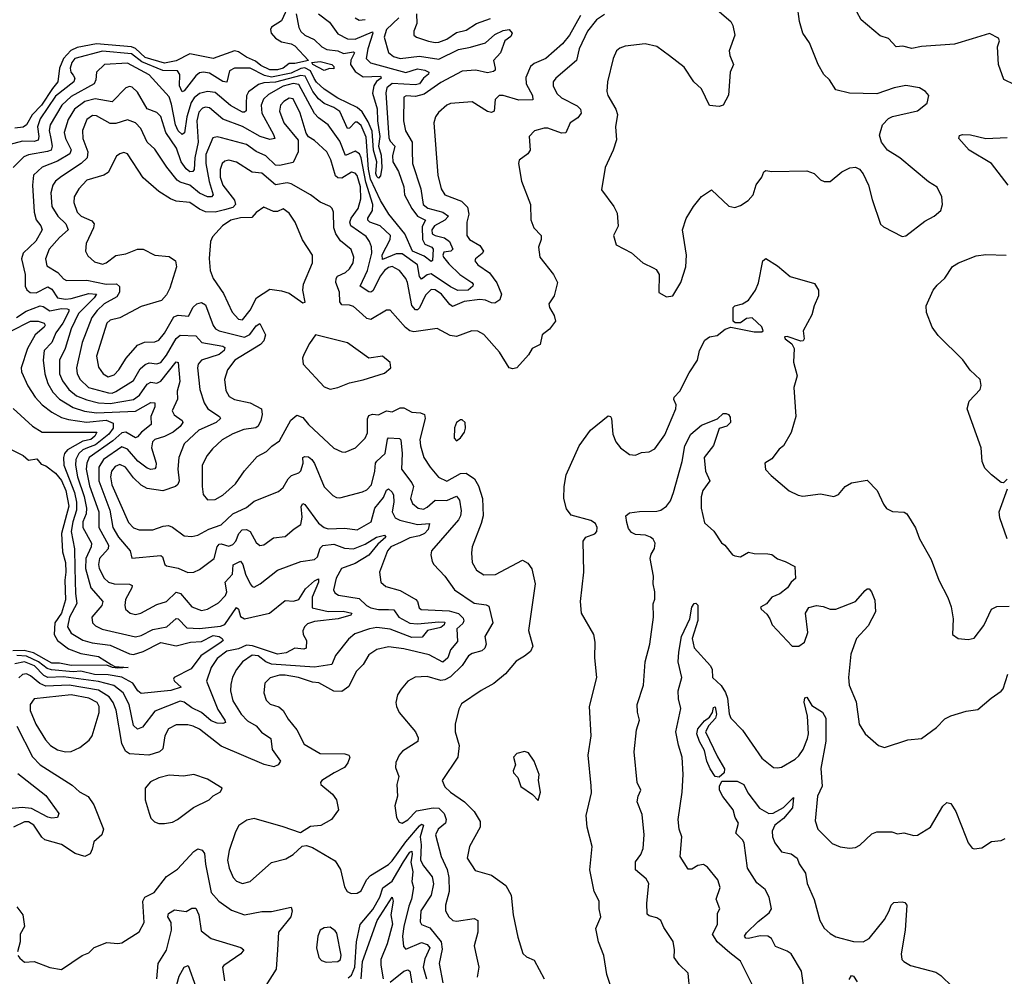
# Model space of a CAD drawing. Extents: x 1493970 to 1595317, y 729910 to 844791.
# Tile 122 of 256: x 1501540 to 1506600, y 798909 to 803825. Entities that reach past the tile are written whole.
import ezdxf

# ---------------------------------------------------------------- set-up
doc = ezdxf.new("R2010")
doc.units = 0

msp = doc.modelspace()

# ---------------------------------------------------------------- linework, layer by layer
at = {"layer": '0CON10XD'}
for points in [[(1502925, 803905.4), (1502885, 803819.3), (1502835, 803787.1), (1502828.7, 803775), (1502832.9, 803755), (1502855, 803729.7), (1502885, 803710.3), (1502935, 803701.2), (1502955, 803691.2), (1503024.2, 803615), (1502955, 803599.2), (1502925, 803599.2), (1502894.1, 803575), (1502865, 803567.5), (1502825, 803566.6), (1502779.7, 803589.7), (1502752.3, 803612.3), (1502705, 803632.2), (1502665, 803660.4), (1502645, 803665.4), (1502535, 803624.8), (1502415, 803649.1), (1502345, 803613.2), (1502285, 803601), (1502185, 803631.2), (1502135, 803677.2), (1502115, 803685.8), (1501935, 803700.2), (1501835, 803682.1), (1501803, 803667), (1501765.1, 803625), (1501744.2, 803575), (1501737, 803505), (1501708.4, 803471.6), (1501652.7, 803385), (1501603.8, 803336.2), (1501575, 803284.7), (1501557.2, 803272.8), (1501515, 803268.1)], [(1505124.2, 803875), (1505195.5, 803815.5), (1505206, 803795), (1505215.6, 803745.6), (1505187.1, 803665), (1505190.2, 803640.2), (1505208.1, 803595), (1505191.8, 803555), (1505182.6, 803437.4), (1505155.6, 803385), (1505135, 803378.5), (1505085, 803384.2), (1505045, 803470), (1505005.3, 803505.3), (1504955, 803580), (1504879.3, 803639.3), (1504815, 803687.1), (1504755, 803700.6), (1504651.3, 803688.7), (1504625, 803679.2), (1504608, 803665), (1504590.6, 803625), (1504561.1, 803505), (1504557.5, 803455), (1504562.9, 803435), (1504604.5, 803365), (1504612.1, 803337.9), (1504602.5, 803275), (1504607.3, 803207.3), (1504590.8, 803155), (1504548.6, 803065), (1504530.7, 802950.7), (1504593.8, 802865), (1504610.6, 802830.6), (1504615.9, 802764.1), (1504591.2, 802715), (1504605, 802667.5), (1504685, 802626.2), (1504743.3, 802575), (1504798.6, 802548.6), (1504811.7, 802541.7), (1504826.2, 802515), (1504825, 802422.5), (1504865, 802400), (1504896.7, 802405), (1504938.6, 802475), (1504963.8, 802555), (1504966.7, 802615), (1504946.7, 802745), (1504965, 802803.8), (1505002.9, 802865), (1505044.5, 802915.5), (1505095, 802951.2), (1505185, 802865.8), (1505215, 802860), (1505245, 802870), (1505284, 802895), (1505310, 802925), (1505325, 802976.7), (1505353.8, 803015), (1505365, 803042.5), (1505375, 803050), (1505405, 803043.8), (1505585, 803048), (1505622.5, 803035), (1505655, 803002.5), (1505675, 802992.5), (1505705, 802992.5), (1505765, 803043.3), (1505806.1, 803063.9), (1505835, 803066.7), (1505855.8, 803055.8), (1505875, 803032.5), (1505902, 802975), (1505920.8, 802900.8), (1505964.4, 802774.4), (1505980.3, 802760.3), (1506075, 802710), (1506095, 802713.3), (1506191.3, 802788.7), (1506240, 802815), (1506273.8, 802845), (1506283.3, 802875), (1506278.8, 802915), (1506255, 802963.3), (1506210.9, 802990.9), (1506064.3, 803114.3), (1506000, 803155), (1505970, 803195), (1505958.3, 803231.7), (1505973.8, 803285), (1506005, 803316.7), (1506025, 803328), (1506155, 803356.2), (1506203.3, 803395), (1506212.5, 803435), (1506195.8, 803455.8), (1506165, 803473.8), (1506094.1, 803485.9), (1506035, 803473.8), (1505946.1, 803443.9), (1505805, 803446.7), (1505733.9, 803463.9), (1505701.2, 803515), (1505673.4, 803543.4), (1505643.8, 803593.8), (1505599.4, 803705), (1505565.6, 803755), (1505548.1, 803815), (1505536.2, 803905)], [(1506655, 803490.8), (1506598.1, 803518.1), (1506571.1, 803595), (1506565.6, 803685), (1506575.5, 803715.5), (1506569.7, 803729.7), (1506525, 803754), (1506435, 803726.7), (1506345, 803699.2), (1506175, 803686.7), (1506125, 803676.9), (1506078.8, 803688.8), (1506045, 803686), (1506005, 803728), (1505962.4, 803742.4), (1505865, 803824.3), (1505842.9, 803865)], [(1502960.5, 803855), (1502974.6, 803785.4), (1502985, 803764.6), (1503005.5, 803745), (1503053.6, 803723.6), (1503093.3, 803685), (1503119, 803671), (1503174.7, 803664.7), (1503205, 803650.4), (1503255, 803659.2), (1503260, 803655), (1503242.8, 803617.2), (1503240.4, 803595), (1503265, 803557.9), (1503305, 803531.5), (1503395, 803534.2), (1503397.3, 803525), (1503373.6, 803506.4), (1503360.4, 803485), (1503353.1, 803446.9), (1503377.1, 803367.1), (1503378.5, 803305), (1503390.6, 803225), (1503384.3, 803175), (1503398.3, 803128.3), (1503400.9, 803065), (1503395, 803022), (1503385, 803010.9), (1503375, 803018.2), (1503370.5, 803035), (1503376.1, 803095), (1503358.1, 803155), (1503351.2, 803251.2), (1503330.6, 803300.6), (1503300.8, 803350.8), (1503275, 803373.7), (1503175, 803421.6), (1503105, 803466.9), (1503065, 803503.4), (1503053.3, 803523.3), (1503035, 803562.4), (1503005, 803576.8), (1502985, 803573.7), (1502935, 803549.6), (1502835, 803528.8), (1502798.1, 803538.1), (1502725, 803574.8), (1502645, 803575.4), (1502618.7, 803561.3), (1502605, 803503.2), (1502585, 803507), (1502515, 803550.8), (1502485, 803555.3), (1502465, 803551.6), (1502445, 803536.3), (1502385, 803459.6), (1502375, 803454.4), (1502362.2, 803485), (1502363.9, 803543.9), (1502351.5, 803561.5), (1502275, 803564.1), (1502168.1, 803608.1), (1502115, 803649.5), (1501965, 803662.8), (1501823.9, 803625), (1501807.7, 803605), (1501799.8, 803575), (1501802.9, 803555), (1501815, 803539.7), (1501823.8, 803525), (1501817.8, 803505), (1501725, 803431.6), (1501645.2, 803315), (1501631.8, 803275), (1501638.8, 803225), (1501634.4, 803205.6), (1501615, 803198.7), (1501555, 803200.4), (1501485, 803182.5)], [(1503075.5, 803855), (1503132.3, 803812.3), (1503175, 803751.5), (1503225, 803725.9), (1503265, 803724.1), (1503352.8, 803762.8), (1503355.9, 803755), (1503328.6, 803675), (1503320, 803625), (1503343, 803603), (1503525, 803552.6), (1503585, 803571.7), (1503622.5, 803565), (1503642.5, 803555), (1503640.4, 803545), (1503615.4, 803525), (1503594.6, 803495), (1503575, 803489.3), (1503455, 803497.6), (1503427.4, 803475), (1503421.8, 803448.2), (1503438.1, 803218.1), (1503445, 803201.2), (1503468.6, 803175), (1503455.9, 803125), (1503457.4, 803095), (1503486.8, 803045), (1503513.8, 802965), (1503517.7, 802925), (1503554.7, 802854.7), (1503584.9, 802814.9), (1503626, 802795), (1503608.1, 802761.9), (1503609.7, 802695), (1503621.8, 802671.8), (1503658.7, 802655), (1503665.7, 802645.7), (1503662, 802588), (1503655, 802582.9), (1503619.7, 802609.7), (1503558.4, 802635), (1503520.2, 802725), (1503436.7, 802825), (1503395, 802896.4), (1503343.2, 803005), (1503333.5, 803056.5), (1503320.4, 803220.4), (1503295, 803280.4), (1503275, 803297.3), (1503265, 803297.7), (1503235, 803267.5), (1503225, 803266.1), (1503185, 803352.8), (1503155, 803374.3), (1503105, 803394), (1503075, 803417.9), (1503047, 803455), (1503007, 803535), (1502985, 803538.3), (1502855, 803503.5), (1502795, 803500), (1502767.6, 803492.4), (1502715.6, 803454.4), (1502706.1, 803433.9), (1502704.3, 803395), (1502704, 803356), (1502695, 803348.9), (1502685, 803350.2), (1502623.9, 803383.9), (1502545, 803449.8), (1502505, 803456.4), (1502465, 803444.8), (1502436.2, 803423.8), (1502420.6, 803399.4), (1502399.3, 803325), (1502386.4, 803243.6), (1502375, 803234.6), (1502355, 803254), (1502340.3, 803285), (1502321.1, 803391.1), (1502308.5, 803428.5), (1502205, 803542), (1502095, 803601.9), (1501976.7, 803595), (1501934.4, 803555), (1501931.1, 803515), (1501922.1, 803495), (1501805, 803430.5), (1501756.7, 803385), (1501697, 803285), (1501692.4, 803255), (1501700.3, 803215), (1501707.9, 803175), (1501701.4, 803155), (1501683.4, 803146.6), (1501585, 803129.8), (1501560.8, 803119.2), (1501506.2, 803065)], [(1504423, 803847), (1504365.1, 803744.9), (1504329.2, 803700.8), (1504245, 803625.4), (1504185, 803600), (1504165.7, 803584.2), (1504142.2, 803527.8), (1504143.5, 803495), (1504175.5, 803435), (1504177.5, 803412.5), (1504105, 803411.9), (1504025, 803435.3), (1504005, 803434.5), (1503984.6, 803415), (1503978.6, 803355), (1503965, 803347.8), (1503945, 803353.3), (1503865, 803402.5), (1503755, 803394.5), (1503735, 803385.6), (1503692.3, 803347.7), (1503676.9, 803325), (1503668.5, 803295), (1503688.8, 803025), (1503705.5, 802955), (1503725, 802924.4), (1503811.5, 802891.5), (1503841.7, 802861.7), (1503848.9, 802825), (1503838.2, 802785), (1503838.5, 802715), (1503852.2, 802695), (1503905.5, 802665), (1503924.4, 802635), (1503917.6, 802622.4), (1503882, 802595), (1503880, 802585), (1503894.2, 802565), (1503954.7, 802524.7), (1503991.8, 802471.8), (1504015.5, 802415), (1504007.1, 802385), (1503981.3, 802368.7), (1503965, 802369.5), (1503934.1, 802384.1), (1503905, 802386.1), (1503825, 802376.8), (1503765, 802351.2), (1503750.6, 802360.6), (1503707.7, 802415), (1503675, 802436.3), (1503655, 802438.6), (1503625, 802408.4), (1503595, 802343.8), (1503585, 802333.6), (1503575, 802333.7), (1503555, 802355.6), (1503533.5, 802473.5), (1503524.7, 802495), (1503492.7, 802535), (1503455, 802555.6), (1503435, 802551.5), (1503414.8, 802535), (1503395, 802508.6), (1503355, 802430.8), (1503345, 802423.8), (1503335, 802426.9), (1503290.5, 802455), (1503328.1, 802535), (1503349.5, 802625), (1503348, 802658), (1503338.4, 802685), (1503320, 802710), (1503242.7, 802765), (1503236.9, 802785), (1503244.5, 802804.5), (1503279.8, 802855), (1503293.8, 802905), (1503291.9, 802965), (1503275, 803023.7), (1503265, 803035.8), (1503245, 803041.6), (1503195, 803010.6), (1503175, 803012), (1503162.6, 803022.6), (1503139.3, 803105), (1503117.9, 803145), (1503055, 803204.4), (1503025, 803223.3), (1503011.9, 803241.9), (1502981.2, 803345), (1502945, 803417.8), (1502925, 803420.8), (1502896.9, 803405), (1502881.2, 803385), (1502875.3, 803355), (1502897.8, 803295), (1502970.9, 803205), (1502972, 803145), (1502945, 803090.9), (1502875, 803074.8), (1502855, 803077.6), (1502805.4, 803125.4), (1502755, 803146.7), (1502705, 803184.2), (1502576.9, 803216.9), (1502555, 803222.9), (1502532.4, 803217.6), (1502497.4, 803132.6), (1502496, 803085), (1502513.6, 802993.6), (1502535.3, 802925), (1502525.6, 802914.4), (1502505, 802915.2), (1502465, 802934.1), (1502415, 802974.8), (1502365, 802989.8), (1502350.2, 803000.2), (1502296.8, 803066.8), (1502235, 803159.6), (1502196, 803196), (1502162.6, 803265), (1502135, 803294.1), (1502095, 803310), (1502035, 803291.9), (1502005, 803291.8), (1501935, 803331.2), (1501915, 803332.9), (1501885, 803312.7), (1501862.4, 803255), (1501865.2, 803215), (1501891.2, 803145), (1501887.6, 803115), (1501856, 803085), (1501755, 803019.6), (1501724.5, 802995), (1501711.1, 802975), (1501699.7, 802935), (1501705.4, 802865), (1501735.9, 802815.9), (1501776.5, 802775), (1501790, 802745), (1501744.5, 802705.5), (1501691.8, 802645), (1501672.1, 802595), (1501679.2, 802559.2), (1501735.7, 802525.7), (1501765, 802493.8), (1501781.2, 802485), (1501885, 802486.5), (1501985, 802466.2), (1502037.4, 802467.4), (1502053, 802453), (1502053.2, 802425), (1502039.6, 802400.4), (1501975, 802365.2), (1501938.9, 802331.1), (1501911.7, 802295), (1501861.9, 802165), (1501831.7, 802035), (1501835.8, 802005), (1501850.8, 801975), (1501894.6, 801935), (1501996.9, 801906.9), (1502015, 801906.2), (1502033.8, 801913.8), (1502125, 801970.3), (1502160.1, 802029.9), (1502185, 802053.1), (1502205, 802061), (1502245, 802056), (1502265, 802063.5), (1502295, 802100), (1502345, 802187.1), (1502365, 802203), (1502445, 802200.3), (1502476.9, 802165), (1502585, 802146.9), (1502595, 802140), (1502590.8, 802125), (1502564.6, 802105), (1502474.6, 802075), (1502457.1, 802055), (1502453.8, 802036.2), (1502465.3, 801925), (1502487.5, 801855), (1502506.8, 801825), (1502567.9, 801785), (1502572.9, 801775), (1502549.6, 801755), (1502461.5, 801715), (1502386.1, 801645), (1502358.4, 801575), (1502353.1, 801515), (1502359.1, 801455), (1502353.2, 801436.8), (1502340.6, 801425), (1502275, 801402.7), (1502195, 801416), (1502165, 801432.8), (1502125, 801470), (1502084.7, 801525), (1502055, 801538.7), (1502030.9, 801529.1), (1502012, 801505), (1502006.2, 801475), (1502013.8, 801435), (1502100.1, 801240.1), (1502125, 801213.3), (1502155, 801202.8), (1502225, 801202.5), (1502277.8, 801222.2), (1502305, 801224.6), (1502325, 801216.4), (1502385, 801172.2), (1502425, 801168.5), (1502455, 801175.5), (1502513, 801207), (1502575, 801229.3), (1502635, 801286), (1502705, 801317.1), (1502745, 801350.9), (1502870.2, 801399.8), (1502895, 801420.6), (1502920.7, 801465), (1502937.6, 801482.4), (1502974.7, 801495.3), (1502984.2, 801505.8), (1502996.8, 801545), (1502996, 801575), (1503005, 801580), (1503025, 801577.8), (1503042.3, 801565), (1503055, 801544.5), (1503105, 801423.3), (1503149.1, 801379.1), (1503168.6, 801368.6), (1503185, 801367.8), (1503301.3, 801398.7), (1503325, 801409.5), (1503347.6, 801435), (1503366.1, 801505), (1503369.3, 801545), (1503375, 801556.7), (1503417.9, 801595), (1503430.3, 801669.8), (1503435, 801675.5), (1503491.7, 801671.7), (1503499.1, 801665), (1503505.2, 801595), (1503503.2, 801515), (1503555.9, 801445), (1503564.3, 801425), (1503548.5, 801365), (1503558.7, 801338.7), (1503588.6, 801315), (1503615, 801309.7), (1503635, 801318.9), (1503675.2, 801354.8), (1503735, 801353.5), (1503785, 801375.3), (1503800, 801355), (1503808.6, 801301.4)], [(1504545, 803852), (1504505, 803824.6), (1504458.2, 803765), (1504416.1, 803675), (1504401.1, 803615), (1504295.7, 803525), (1504281.4, 803505), (1504281.1, 803485), (1504300, 803445), (1504325, 803423.3), (1504405, 803382.9), (1504422.5, 803365), (1504425.5, 803345), (1504409, 803321), (1504369.1, 803295), (1504347.5, 803242.5), (1504325, 803241.1), (1504255, 803267.7), (1504235, 803267.5), (1504186.6, 803253.4), (1504158.6, 803225), (1504164.4, 803155), (1504151.4, 803135), (1504107.5, 803102.5), (1504104.1, 803085.9), (1504119.4, 802995), (1504165.5, 802875.5), (1504167, 802797), (1504182, 802755), (1504220, 802715), (1504220, 802695), (1504206, 802655), (1504213.3, 802605), (1504283.8, 802515), (1504303.3, 802475), (1504286.2, 802405), (1504260, 802365), (1504263.8, 802345), (1504286.7, 802305), (1504293.3, 802275), (1504262.5, 802235), (1504225.7, 802205), (1504215, 802156.2), (1504173.8, 802135), (1504155, 802102.5), (1504095, 802036.2), (1504075, 802031.2), (1504055, 802036.2), (1504005.6, 802115.6), (1503925, 802207.5), (1503895, 802224.3), (1503864.5, 802225.5), (1503785, 802197.3), (1503752.3, 802202.3), (1503685, 802237.3), (1503565, 802221.3), (1503545, 802226.2), (1503522.4, 802242.4), (1503445, 802332.5), (1503425, 802332.2), (1503345, 802284.5), (1503325, 802288.5), (1503301.1, 802311.1), (1503255, 802350), (1503235, 802357.5), (1503195, 802360), (1503185, 802374.2), (1503183.1, 802425), (1503165.7, 802475), (1503165.8, 802495), (1503173.8, 802506.2), (1503214.5, 802525), (1503235.4, 802545), (1503254.6, 802575), (1503257.2, 802605), (1503243.8, 802643.8), (1503189, 802689), (1503164.1, 802725), (1503155.3, 802755), (1503152.9, 802835), (1503145.6, 802855), (1503135, 802864.4), (1503085, 802887.5), (1503035, 802924.5), (1502935, 802981.3), (1502915, 802986.9), (1502855, 802975.3), (1502785, 803035.9), (1502735, 803041.3), (1502655, 803091.9), (1502615, 803102.3), (1502595, 803098.1), (1502581.6, 803085), (1502571.2, 803055), (1502571, 803015), (1502584, 802975), (1502645, 802897.5), (1502649.1, 802875), (1502635, 802859.6), (1502591.9, 802848.1), (1502545, 802835.9), (1502495, 802838.1), (1502465, 802850.8), (1502415, 802885.8), (1502345, 802892.4), (1502315, 802903.3), (1502255, 802941.2), (1502175, 803011.8), (1502095, 803135.6), (1502075, 803141.9), (1502055, 803135.7), (1502037.2, 803122.8), (1501995, 803040), (1501973.4, 803026.6), (1501885, 802999.7), (1501844.2, 802955.8), (1501820.8, 802915), (1501817.9, 802885), (1501835.3, 802835), (1501855.4, 802815), (1501910.9, 802790.9), (1501922.3, 802775), (1501920, 802755), (1501882.5, 802675), (1501878.8, 802635), (1501890.9, 802610.9), (1501925, 802581.2), (1501965, 802568.4), (1501985, 802576), (1502035, 802612.7), (1502085, 802620.9), (1502145, 802645.3), (1502175, 802646.1), (1502235, 802614.6), (1502307.6, 802607.6), (1502340.5, 802585), (1502345.3, 802554.7), (1502312.2, 802445), (1502295, 802411.2), (1502268.8, 802381.2), (1502165, 802350), (1502055, 802291.8), (1502005, 802280), (1501987.7, 802265), (1501934.8, 802095), (1501945, 802039.2), (1501968.5, 802005), (1501995, 801989.7), (1502025, 801999.1), (1502050.3, 802025), (1502087.3, 802085), (1502145, 802151.5), (1502181.6, 802168.4), (1502235, 802169.2), (1502255, 802177.3), (1502285, 802213.3), (1502332.3, 802297.7), (1502355, 802305.9), (1502408, 802302), (1502432.5, 802347.5), (1502450.5, 802365), (1502475, 802371.6), (1502495, 802359.1), (1502535, 802252.5), (1502546.8, 802236.8), (1502565, 802226.3), (1502695.9, 802194.1), (1502722.2, 802207.8), (1502755, 802252.3), (1502775, 802264.3), (1502802.9, 802205), (1502794.7, 802175), (1502777.3, 802155), (1502646, 802075), (1502608.2, 802025), (1502593.1, 801975), (1502598.8, 801918.8), (1502617.5, 801887.5), (1502645, 801873.1), (1502725, 801855.5), (1502782.5, 801825), (1502786.9, 801795), (1502780, 801765), (1502765, 801736.2), (1502753.4, 801726.6), (1502691.4, 801718.6), (1502635, 801696.8), (1502580, 801665), (1502530.3, 801619.7), (1502503.3, 801585), (1502478.8, 801535), (1502478.2, 801425), (1502483.5, 801385), (1502505, 801357.5), (1502545, 801358.5), (1502585, 801380.7), (1502650.1, 801439.9), (1502695, 801505.6), (1502760.2, 801579.8), (1502808.8, 801605), (1502836.6, 801633.4), (1502875, 801660), (1502933.9, 801766.1), (1502965, 801792.1), (1502995, 801780.5), (1503024.7, 801744.7), (1503155, 801622.9), (1503195, 801604), (1503212.3, 801602.3), (1503266.3, 801623.7), (1503315, 801674.2), (1503327.6, 801702.4), (1503327.1, 801772.9), (1503335, 801790.5), (1503353.1, 801796.9), (1503385, 801794.6), (1503425, 801814.2), (1503455, 801809.6), (1503495, 801829.4), (1503515, 801830.3), (1503555, 801807.5), (1503600, 801805), (1503620, 801795), (1503623.4, 801775), (1503596.9, 801666.9), (1503599.6, 801635), (1503616.5, 801575), (1503648.9, 801525), (1503693.2, 801473.2), (1503735, 801453.2), (1503805, 801492.3), (1503835, 801494.1), (1503877.5, 801465), (1503898.6, 801428.6), (1503918.6, 801365), (1503921.4, 801275), (1503912.2, 801235), (1503865.6, 801115), (1503861.5, 801085), (1503865.5, 801035.5), (1503888.6, 800995), (1503925, 800971.9), (1503985, 800973.1), (1504125, 801046.7), (1504151.7, 801031.7), (1504172.7, 801002.7), (1504190, 800925), (1504154.4, 800685), (1504177.5, 800605), (1504165, 800578.6), (1504135, 800554.4), (1504091.7, 800528.3), (1504036.9, 800463.1), (1503977.3, 800412.7), (1503912.2, 800377.8), (1503811.1, 800308.9), (1503797.9, 800282.1), (1503777.5, 800205), (1503778, 800165), (1503798.1, 800095), (1503791.4, 800035), (1503710.6, 799915), (1503725, 799882.5), (1503755, 799854.4), (1503826.2, 799805), (1503875.5, 799755.5), (1503907.5, 799705), (1503906.2, 799675), (1503852.5, 799575), (1503840.6, 799515), (1503881.7, 799451.7), (1503965, 799428.9), (1504038.9, 799375), (1504066.4, 799325), (1504075.6, 799224.4)], [(1503264.6, 803835), (1503285, 803822), (1503315, 803825.9)], [(1503488.6, 803835), (1503425.2, 803775), (1503414, 803735), (1503436, 803656), (1503460.9, 803635), (1503495, 803625.9)], [(1503580, 803855), (1503581.1, 803805), (1503565.7, 803765), (1503566, 803745), (1503578.8, 803735), (1503642, 803715), (1503675, 803707.2), (1503695, 803709.1), (1503735, 803725.3), (1503785, 803758.1), (1503835, 803771.2), (1503887.8, 803805), (1503959.8, 803830.2)], [(1503495, 803625.9), (1503595, 803637.3), (1503695, 803622.6), (1503795, 803672.3), (1503857.1, 803682.9), (1503933.7, 803706.3), (1503982, 803748), (1504025, 803769.8), (1504055, 803773.8), (1504071, 803755), (1504065, 803738.1), (1504034, 803716), (1504011, 803655), (1503974.6, 803615), (1503984.3, 803575), (1503984.2, 803565), (1503975, 803558.1), (1503945, 803552.3), (1503884.7, 803564.8), (1503815, 803559.8), (1503705, 803502.4), (1503618.4, 803441.6), (1503575, 803430.9), (1503526.2, 803433.8), (1503515, 803426.5), (1503512.9, 803305), (1503523.1, 803253.1), (1503557.5, 803195), (1503556.8, 803153.2), (1503559.1, 803085), (1503602.4, 802955), (1503614.1, 802875), (1503637, 802857), (1503715.5, 802835), (1503744.7, 802815), (1503725.3, 802795), (1503671.2, 802765), (1503657.5, 802745), (1503659.6, 802725), (1503675.2, 802715.2), (1503723.8, 802703.8), (1503749, 802685), (1503766.2, 802645), (1503755.1, 802634.8), (1503720.2, 802629.8), (1503714, 802615), (1503718.8, 802605), (1503745, 802570.8), (1503802.3, 802515), (1503863.1, 802475), (1503870.7, 802465), (1503869.7, 802455), (1503844.5, 802435), (1503792.7, 802432.7), (1503755, 802451.2), (1503655, 802518), (1503635, 802513.5), (1503605, 802491.1), (1503595.6, 802505.6), (1503585, 802565.2), (1503505, 802621.2), (1503475, 802621.7), (1503405, 802591.8), (1503403.5, 802616.5), (1503444.8, 802695), (1503445.8, 802715), (1503392, 802765), (1503340.4, 802785), (1503329.4, 802795), (1503329.7, 802805), (1503353.3, 802845), (1503355.5, 802874.5), (1503319.9, 802989.9), (1503295, 803114.4), (1503285.9, 803135), (1503265, 803148.8), (1503215, 803126.2), (1503185, 803200.4), (1503125, 803283.8), (1503075, 803320.8), (1503055, 803343.4), (1502975, 803492.2), (1502945, 803497.3), (1502895, 803482.7), (1502819.6, 803440.4), (1502794, 803416), (1502780.6, 803385), (1502784.4, 803345), (1502845.3, 803235), (1502850.6, 803215), (1502825, 803209.4), (1502776.2, 803223.8), (1502684.7, 803275.3), (1502583.7, 803313.7), (1502515, 803371), (1502495, 803374.8), (1502479.4, 803370.6), (1502461.2, 803348.8), (1502451.2, 803305), (1502456.8, 803195), (1502440.4, 803115), (1502436.7, 803055), (1502430, 803045), (1502415, 803043.3), (1502395, 803057.5), (1502370.7, 803095), (1502345.6, 803165), (1502291.3, 803245), (1502265, 803327.8), (1502245, 803347.7), (1502195, 803366.2), (1502145, 803452.9), (1502117.8, 803477.8), (1502105, 803480.6), (1502085, 803474.3), (1502015, 803402.8), (1501927.6, 803417.6), (1501875, 803404), (1501822, 803365), (1501788.9, 803311.1), (1501769.6, 803245), (1501775.2, 803215), (1501804.1, 803155.9), (1501798.6, 803135), (1501735, 803098.1), (1501655, 803066.7), (1501611.8, 803025), (1501605.3, 802975), (1501614.8, 802834.8), (1501625.6, 802795.6), (1501649.1, 802765), (1501655.8, 802745), (1501623.3, 802686.7), (1501558.6, 802625), (1501549.1, 802595), (1501567.8, 802515), (1501569.1, 802455), (1501577.3, 802437.3), (1501593.3, 802423.3), (1501625, 802421.7), (1501685, 802451.9), (1501705, 802439.2), (1501733.8, 802395), (1501775, 802387.9), (1501805, 802391.2), (1501895, 802418.4), (1501935.4, 802415), (1501923.6, 802395), (1501842.2, 802315), (1501805.3, 802235.3), (1501773.3, 802135), (1501745.5, 802074.5), (1501744.1, 802005), (1501759.4, 801969.4), (1501793.5, 801923.5), (1501832.3, 801892.3), (1501885, 801870.6), (1501945, 801856.3), (1502005, 801852.4), (1502125, 801872.8), (1502155.7, 801895), (1502195, 801952.2), (1502215, 801961.8), (1502245, 801957.3), (1502265, 801967), (1502345, 802065.7), (1502355, 802062.5), (1502363.2, 801965), (1502350, 801915), (1502351.2, 801875), (1502324.6, 801815), (1502333.8, 801793.8), (1502375.7, 801765.7), (1502378.2, 801755), (1502364.7, 801735), (1502329.5, 801705), (1502285, 801682), (1502235, 801666.6), (1502223.4, 801655), (1502217.3, 801625), (1502241.1, 801545), (1502240.7, 801525), (1502234.2, 801515.8), (1502215, 801513.4), (1502195, 801519.8), (1502146.5, 801556.5), (1502095, 801617.4), (1502065, 801629.6), (1501971.3, 801565), (1501946.2, 801525), (1501946.1, 801455), (1502003.7, 801305), (1502019.1, 801215), (1502048.4, 801165), (1502108.2, 801095), (1502116.7, 801056.7), (1502265, 801071.5), (1502274.6, 801064.6), (1502285.5, 801025.5), (1502295, 801018.1), (1502355, 801005.3), (1502405, 800984.6), (1502434.6, 800985.4), (1502465, 801000), (1502539.5, 801055), (1502554.8, 801115), (1502565, 801128.8), (1502575, 801131.2), (1502615, 801119.7), (1502635, 801127.8), (1502651.1, 801145), (1502667.2, 801185), (1502682.7, 801202.7), (1502705.2, 801205.2), (1502724.6, 801195), (1502755, 801137.5), (1502775, 801122.5), (1502795, 801126.5), (1502845, 801162.2), (1502905, 801168.1), (1502950.9, 801209.1), (1502985, 801230), (1502992.3, 801267.7), (1502987.2, 801322.8), (1502995, 801338.6), (1503005, 801333.1), (1503075, 801237.1), (1503105, 801214.4), (1503125, 801208.3), (1503211.3, 801211.3), (1503275, 801202.3), (1503346, 801244), (1503365.7, 801315), (1503410.3, 801369.7), (1503425, 801406.2), (1503435, 801414), (1503455, 801397.1), (1503460.8, 801380.8), (1503463.4, 801345), (1503454, 801295), (1503470.4, 801265), (1503493.4, 801253.4), (1503585, 801230.4), (1503645.6, 801235), (1503639.7, 801205), (1503620, 801185), (1503595, 801172.4), (1503545, 801162.7), (1503500.2, 801139.8), (1503447.3, 801115), (1503430.8, 801095), (1503389.4, 800985), (1503395.7, 800935), (1503421.9, 800911.9), (1503495, 800891.8), (1503575.5, 800845), (1503585.4, 800835), (1503592.9, 800802.9), (1503603.7, 800793.7), (1503747.2, 800787.2), (1503795, 800773), (1503818.5, 800748.5), (1503823.4, 800735), (1503817.6, 800722.4), (1503786.8, 800695), (1503790.8, 800629.2), (1503754.4, 800585.6), (1503740.3, 800545), (1503715, 800523.8), (1503645, 800560.5), (1503515, 800591.7), (1503435, 800602.7), (1503375, 800588.3), (1503335, 800560), (1503305, 800511.9), (1503270, 800475), (1503231.7, 800398.3), (1503195, 800372.7), (1503155, 800374.6), (1503077.6, 800417.6), (1503045, 800420.6), (1502973.9, 800443.9), (1502905, 800456.1), (1502875, 800455.5), (1502827.9, 800442.1), (1502800.8, 800415), (1502794.6, 800365), (1502807.7, 800327.7), (1502827.8, 800307.8), (1502872.8, 800292.7), (1502893.6, 800275), (1502919.8, 800229.8), (1502965.3, 800175.3), (1503002.3, 800102.3), (1503085, 800053.5), (1503211.9, 800051.9), (1503231.2, 800045), (1503237.1, 800035), (1503226.7, 800005), (1503208.9, 799981.1), (1503156, 799955), (1503093.3, 799915), (1503086.7, 799905), (1503087.5, 799895), (1503147.5, 799845), (1503168.8, 799815), (1503178, 799765), (1503143.3, 799715), (1503087, 799683), (1503035, 799678), (1502983.6, 799646.4), (1502893.9, 799676.1), (1502745, 799720.5), (1502708.3, 799711.7), (1502666.7, 799683.3), (1502649.4, 799650.6), (1502616.5, 799555), (1502608, 799505), (1502616.1, 799465), (1502636.9, 799416.9), (1502655, 799398.2), (1502685, 799386.4), (1502725, 799395.5), (1502835, 799493.1), (1502907.9, 799512.1), (1502945.6, 799534.4), (1502992.7, 799577.3), (1503015, 799581.2), (1503045, 799570), (1503161.7, 799501.7), (1503188.3, 799458.3), (1503208.7, 799368.7), (1503222.5, 799345), (1503244.2, 799334.2), (1503274.2, 799335.8), (1503295, 799348), (1503322.2, 799405), (1503342.9, 799427.1), (1503435, 799484.1), (1503455, 799502.8), (1503525, 799600.4), (1503595, 799682.8), (1503605, 799689.7), (1503615.2, 799685.2), (1503597.5, 799625), (1503604.3, 799584.3), (1503600.9, 799505), (1503615, 799477.1), (1503660, 799420), (1503666.6, 799383.4), (1503654.1, 799325), (1503602.6, 799245), (1503598.1, 799188.1), (1503605, 799174.6), (1503648, 799158), (1503707.1, 799085), (1503711.2, 799048.8), (1503695.3, 798975), (1503715.3, 798875)], [(1503105, 803564), (1503047.3, 803595), (1503041.2, 803605), (1503085, 803609.5), (1503145, 803594), (1503154, 803585), (1503155, 803572), (1503133.2, 803573.2), (1503105, 803564)], [(1506620.8, 802975), (1506534.2, 803085), (1506419.4, 803155), (1506366.2, 803215), (1506370.8, 803229.2), (1506385.9, 803234.1), (1506426.8, 803233.2), (1506505.4, 803214.6), (1506615, 803218.6)], [(1502685, 802282.2), (1502725, 802332.3), (1502757.4, 802395), (1502825, 802439.7), (1502885, 802431.9), (1502925, 802419.2), (1502995, 802370), (1503007, 802373), (1502995.8, 802435), (1502998.6, 802465), (1503044.3, 802575), (1503044.3, 802614.3), (1502993.9, 802693.9), (1502955.4, 802785), (1502925, 802830.5), (1502895, 802852.7), (1502865, 802839.1), (1502845, 802838.2), (1502795, 802861.1), (1502755, 802833.5), (1502732.5, 802807.5), (1502675, 802806.1), (1502625, 802794.8), (1502583.1, 802765), (1502531.9, 802708.1), (1502521.1, 802685), (1502513.1, 802596.9), (1502519.3, 802535), (1502534.8, 802494.8), (1502587.8, 802417.8), (1502631.9, 802321.9), (1502665, 802286.4), (1502685, 802282.2)], [(1504588.8, 798825), (1504557.7, 798917.7), (1504542, 799015), (1504515.5, 799085.5), (1504501.9, 799155), (1504527.1, 799215), (1504518.1, 799255), (1504518.1, 799295), (1504493.1, 799345), (1504470.9, 799455), (1504482.5, 799575), (1504455.8, 799675), (1504452, 799735), (1504478.9, 799851.1), (1504477.7, 799887.7), (1504461.5, 800045), (1504477.8, 800145), (1504469.4, 800295), (1504505.8, 800445), (1504495.6, 800545), (1504498.1, 800625), (1504490.8, 800665), (1504427.1, 800775), (1504423.1, 800835), (1504439.2, 800985), (1504436.2, 801145), (1504450, 801165), (1504496.8, 801183.3), (1504506.1, 801195), (1504508.7, 801215), (1504499.1, 801235), (1504475, 801251.8), (1504375, 801278), (1504350.9, 801310.9), (1504337.5, 801365), (1504337.8, 801425), (1504348.1, 801485), (1504415.7, 801635), (1504474, 801715), (1504565, 801788.8), (1504575.7, 801785.7), (1504581.2, 801775), (1504588.8, 801695), (1504603.3, 801655), (1504627.5, 801625), (1504675, 801590), (1504705, 801587.5), (1504735, 801600), (1504775.8, 801604.2), (1504805, 801620), (1504855, 801691.2), (1504912.2, 801825), (1504914.5, 801845), (1504902.3, 801872.3), (1504903.1, 801885), (1504932.1, 801915), (1504980.2, 802009.8), (1505023.1, 802075), (1505033.1, 802125), (1505062.1, 802177.9), (1505085, 802194.2), (1505125, 802202), (1505165.9, 802234.1), (1505195, 802243.8), (1505315, 802220.4), (1505355, 802220), (1505361.2, 802225), (1505355, 802246.7), (1505305, 802292.5), (1505275, 802290), (1505245, 802267.1), (1505217.5, 802267.5), (1505206.1, 802276.1), (1505206.2, 802345), (1505215, 802353.8), (1505255, 802364), (1505285, 802384), (1505321.2, 802435), (1505337.7, 802472.3), (1505360, 802585), (1505375, 802598), (1505435, 802560), (1505500, 802505), (1505625, 802468.8), (1505646, 802435), (1505646.2, 802405), (1505624, 802355), (1505611.7, 802308.3), (1505567.5, 802225), (1505572.5, 802185), (1505566.7, 802175), (1505555, 802173.3), (1505485, 802196.2), (1505470, 802195), (1505473.3, 802185), (1505508.3, 802158.3), (1505520, 802135), (1505516.7, 802065), (1505536.2, 801995), (1505518.6, 801935), (1505529.2, 801785), (1505505, 801702.5), (1505466, 801635), (1505443, 801617), (1505405, 801567.5), (1505370, 801545), (1505373.9, 801513.9), (1505401.7, 801481.7), (1505494.4, 801404.4), (1505540.8, 801380.8), (1505565, 801376), (1505655, 801388), (1505725, 801373.8), (1505747.5, 801385), (1505783.3, 801425), (1505815, 801443.8), (1505895, 801458), (1505946.7, 801405), (1505978.8, 801335), (1505995, 801313.3), (1506025, 801298), (1506085, 801293.8), (1506100, 801285), (1506143.6, 801213.6), (1506165, 801157.5), (1506225, 801050), (1506264.2, 800945), (1506310, 800855), (1506327, 800807), (1506338, 800745), (1506333.8, 800665), (1506363.3, 800645), (1506415, 800639.4), (1506445, 800646), (1506495, 800711.2), (1506535, 800795.8), (1506561.7, 800808.3), (1506625, 800811.6)], [(1506615, 801463.3), (1506595.8, 801444.2), (1506585, 801446), (1506534, 801485), (1506500.3, 801520.3), (1506486.2, 801555), (1506481.2, 801625), (1506408.8, 801825), (1506420, 801865), (1506476, 801925), (1506482, 801945), (1506476.2, 801975), (1506425, 802023.3), (1506386.6, 802076.6), (1506261.3, 802201.3), (1506230.4, 802245), (1506200.6, 802320.6), (1506198.5, 802355), (1506235, 802434.2), (1506255, 802461.1), (1506295, 802497.1), (1506333.3, 802556.7), (1506364.6, 802575.4), (1506455, 802610.9), (1506505, 802617.8), (1506610, 802615)], [(1501523.5, 802295), (1501572.7, 802327.3), (1501645, 802354.4), (1501661.6, 802351.6), (1501695, 802328.3), (1501755, 802339.9), (1501785, 802339), (1501793.1, 802335), (1501793, 802325), (1501762.1, 802265), (1501726, 802215), (1501705.3, 802165), (1501666.8, 802125), (1501660.5, 802075), (1501668.7, 802005), (1501684.5, 801954.5), (1501710.8, 801910.8), (1501744.6, 801874.6), (1501815, 801832.3), (1501873.7, 801813.7), (1501935, 801804.9), (1502135, 801812.6), (1502215, 801857.3), (1502235.4, 801855), (1502235.2, 801835), (1502214.3, 801785), (1502216.2, 801745), (1502165.8, 801705), (1502145, 801680.4), (1502135, 801676.7), (1502085, 801705.4), (1502065, 801701.8), (1502019.2, 801660.8), (1501898.1, 801575), (1501885, 801545.6), (1501881.7, 801515), (1501898.9, 801428.9), (1501946.1, 801295), (1501946.6, 801215), (1501997.1, 801125), (1501994.8, 801105), (1501951.2, 801055), (1501945.2, 801025), (1501948.8, 801005), (1501974.2, 800955), (1501996.4, 800935), (1502025.5, 800925.5), (1502104.2, 800924.2), (1502117.7, 800917.7), (1502117.1, 800905), (1502084.7, 800845), (1502080, 800815), (1502084.7, 800794.7), (1502107.5, 800775), (1502135, 800767.5), (1502162.5, 800775), (1502245, 800819.3), (1502295, 800835.3), (1502345, 800882.9), (1502365.8, 800875.8), (1502425, 800807.5), (1502475, 800789.4), (1502505, 800794.7), (1502561.5, 800828.5), (1502597.5, 800865), (1502604.7, 800885), (1502596.3, 800935), (1502633.5, 800975), (1502637.3, 801022.7), (1502675, 801041.8), (1502687.4, 801025), (1502701.5, 800975), (1502725, 800925.6), (1502735, 800911.1), (1502745, 800909.1), (1502776.5, 800925), (1502865, 800995.4), (1502985, 801040), (1503055, 801051.3), (1503070, 801065), (1503085, 801109.2), (1503097.6, 801122.4), (1503155, 801129.6), (1503209.5, 801109.5), (1503255, 801105.9), (1503315, 801129.2), (1503374.2, 801165.8), (1503415, 801175.3), (1503421.2, 801165), (1503380.5, 801129.5), (1503335, 801072.4), (1503265, 801030.8), (1503194.8, 801005), (1503167.4, 800955), (1503152.9, 800895), (1503159.6, 800879.6), (1503178.1, 800868.1), (1503285, 800850.3), (1503322, 800815), (1503345, 800802.9), (1503385, 800794.2), (1503435, 800792.9), (1503462.3, 800792.3), (1503488.6, 800755), (1503545, 800723.9), (1503585, 800720.8), (1503695, 800730.6), (1503725, 800728.2), (1503721.8, 800715), (1503705, 800701.5), (1503636.4, 800685), (1503608.9, 800651.1), (1503555, 800650.4), (1503445, 800692), (1503375, 800702), (1503337.5, 800695), (1503262, 800668), (1503229.5, 800640.5), (1503162.7, 800557.3), (1503145, 800511.1), (1503055, 800497.2), (1502835, 800513.2), (1502805, 800525.2), (1502765, 800556.3), (1502735, 800559.6), (1502684.5, 800525), (1502654.4, 800485), (1502634, 800446), (1502625, 800407.5), (1502623.3, 800375), (1502635.4, 800325), (1502677.7, 800255), (1502711.7, 800221.7), (1502755.9, 800195.9), (1502782.8, 800162.8), (1502831.3, 800131.3), (1502837.6, 800075), (1502880, 800015), (1502868.6, 799995), (1502846.7, 799985), (1502796.7, 799996.7), (1502575, 800091.1), (1502465, 800178), (1502432.5, 800195), (1502405, 800200.9), (1502345, 800200.4), (1502305, 800180), (1502286.9, 800145), (1502275, 800078), (1502258.2, 800061.8), (1502204.3, 800045.7), (1502105, 800051.3), (1502084.7, 800065), (1502065.5, 800105.5), (1502035.8, 800275.8), (1502021.2, 800315), (1502000.8, 800345), (1501945, 800379), (1501795, 800404.7), (1501675, 800399.1), (1501643, 800413), (1501595, 800453.6), (1501575, 800463.1), (1501555, 800459.5), (1501535, 800442.5)], [(1501495, 802224.9), (1501595, 802275.8), (1501635.7, 802275.7), (1501666.7, 802265), (1501670.9, 802255), (1501665.3, 802245), (1501618.9, 802205), (1501580.7, 802135), (1501547.9, 802035), (1501549.1, 802015), (1501582.8, 801942.8), (1501619.1, 801885), (1501655, 801845.3), (1501705, 801807.3), (1501755, 801780), (1501790.3, 801770.3), (1501883.8, 801756.2), (1501985, 801766.1), (1502021.2, 801751.2), (1502020.5, 801725), (1501998.6, 801695), (1501929.5, 801640.6), (1501888, 801625), (1501865.3, 801614.7), (1501844.1, 801595), (1501829.2, 801565), (1501826.5, 801535), (1501837.3, 801475), (1501871.8, 801375), (1501883, 801315), (1501881.3, 801285), (1501864.1, 801245), (1501864.1, 801215), (1501910, 801135), (1501907.8, 801115), (1501880, 801055), (1501879.1, 801005), (1501906.6, 800905), (1501967.2, 800835), (1501961.9, 800815), (1501911.8, 800755), (1501913.8, 800725), (1501929, 800709), (1501963.4, 800693.4), (1502135, 800653.3), (1502165, 800659.5), (1502225, 800690.3), (1502296.2, 800703.8), (1502345, 800748.2), (1502355, 800746.1), (1502399.8, 800699.8), (1502465, 800695.5), (1502571.8, 800708.2), (1502593.8, 800716.2), (1502655, 800803.3), (1502665, 800796.2), (1502675, 800758.5), (1502695, 800745.9), (1502824.5, 800775.5), (1502905, 800840), (1502947.3, 800837.3), (1502975, 800845.4), (1503009.6, 800900.4), (1503055, 800940.8), (1503075, 800950.6), (1503076.1, 800935), (1503043, 800857), (1503042.5, 800802.5), (1503125, 800784), (1503202.5, 800785), (1503247.5, 800775), (1503241.2, 800765), (1503176.2, 800746.2), (1503055, 800732.3), (1503019.9, 800720.1), (1503003.9, 800705), (1502994.8, 800684.8), (1502997.3, 800665), (1503014.7, 800634.7), (1503011.8, 800595), (1503000.9, 800589.1), (1502955, 800594.7), (1502909.1, 800570.9), (1502864.7, 800564.7), (1502736.3, 800606.3), (1502705, 800610.9), (1502665, 800592.2), (1502605, 800580.1), (1502555, 800541.2), (1502524.4, 800495), (1502501.1, 800425), (1502559.1, 800279.1), (1502595.3, 800225), (1502597.1, 800212.9), (1502585, 800207.5), (1502555, 800210.3), (1502525, 800221.7), (1502475, 800264.8), (1502425, 800289.1), (1502385, 800318), (1502365, 800323.3), (1502235, 800271.6), (1502170.8, 800189.2), (1502145, 800178.5), (1502125, 800198.1), (1502102.8, 800305), (1502072, 800365), (1502023.7, 800403.7), (1501945, 800423.4), (1501765, 800447.6), (1501685, 800444), (1501664.2, 800454.2), (1501615.5, 800505), (1501565, 800524), (1501515, 800515.2)], [(1503135, 801925.8), (1503175, 801934.3), (1503235, 801958.6), (1503305, 801973.3), (1503415, 802008.6), (1503447.5, 802035), (1503443.9, 802063.9), (1503405, 802095.7), (1503335, 802085.8), (1503225, 802163.5), (1503060, 802205), (1503028.8, 802161.2), (1503000, 802105), (1502993.8, 802085), (1502996.2, 802055), (1503105, 801937.5), (1503135, 801925.8)], [(1501507.4, 801827.4), (1501606.7, 801736.7), (1501655.8, 801705.8), (1501936, 801705), (1501927.2, 801685), (1501905, 801668.2), (1501865, 801658.4), (1501785.7, 801615), (1501770.3, 801595), (1501765.8, 801575), (1501767.3, 801535), (1501822.7, 801395), (1501832.7, 801345), (1501832.2, 801305), (1501813.3, 801245), (1501805.1, 801195.1), (1501821.5, 801105), (1501823.9, 801006.1), (1501826.5, 800876.5), (1501833.4, 800825), (1501797, 800755), (1501786.1, 800705), (1501805, 800671.8), (1501865, 800635.7), (1501912.3, 800622.3), (1502005, 800609.7), (1502105, 800566.1), (1502125, 800563.2), (1502175, 800578.4), (1502265, 800624.3), (1502345, 800606.4), (1502418.8, 800625), (1502475, 800629.8), (1502535, 800659.7), (1502564.5, 800655), (1502581.5, 800645), (1502585.7, 800635), (1502575.5, 800625), (1502471.4, 800555), (1502422, 800488), (1502333.8, 800445), (1502330.8, 800435), (1502335.8, 800425.8), (1502369.5, 800395), (1502317.1, 800377.1), (1502165, 800361.8), (1502147.3, 800375), (1502121.9, 800415), (1502065.9, 800445.9), (1501995, 800458), (1501925, 800459.8), (1501855, 800476.2), (1501815, 800473.2), (1501703.9, 800483.9), (1501681.3, 800491.3), (1501637.3, 800525), (1501575, 800553.7), (1501525, 800557.3)], [(1504985, 798832.5), (1504976.2, 798925), (1504928.9, 798968.9), (1504904.5, 799004.5), (1504905.5, 799045.5), (1504897.9, 799087.9), (1504850, 799160), (1504835.5, 799195.5), (1504815, 799210), (1504775, 799218.8), (1504765, 799227.5), (1504763.3, 799285), (1504774.2, 799385), (1504759.8, 799409.8), (1504705.6, 799455), (1504705, 799496.2), (1504731.8, 799535), (1504743.8, 799565), (1504750, 799635), (1504739.7, 799739.7), (1504714.2, 799805), (1504718.6, 799835), (1504732.5, 799865), (1504714.2, 799905), (1504697.9, 800062.1), (1504710, 800175), (1504725.7, 800225), (1504715.6, 800265.6), (1504714.4, 800305), (1504745.7, 800405), (1504754.2, 800525), (1504777.8, 800615), (1504797.1, 800755), (1504796.4, 800823.6), (1504803.6, 800846.4), (1504803.9, 800883.9), (1504796.4, 800926.4), (1504797.5, 800965), (1504780, 801055), (1504785, 801077.5), (1504802.9, 801107.1), (1504805.6, 801134.4), (1504795.5, 801155), (1504782.9, 801165), (1504756.2, 801175), (1504705, 801179.5), (1504685, 801189.5), (1504669.5, 801209.5), (1504660.7, 801240.7), (1504656, 801275), (1504675, 801290.3), (1504725, 801297.5), (1504815, 801298.5), (1504835, 801303.5), (1504865, 801325.6), (1504885, 801352.9), (1504899.7, 801395), (1504945.5, 801554.5), (1504958.9, 801635), (1504990, 801695), (1505045, 801740.8), (1505126.1, 801773.9), (1505155, 801801.5), (1505170.6, 801800.6), (1505183.3, 801795), (1505191.7, 801781.7), (1505192.5, 801755), (1505175, 801735.7), (1505135, 801723.8), (1505105, 801637.3), (1505058.7, 801575), (1505064.6, 801505), (1505087.1, 801455), (1505051.1, 801405), (1505043.3, 801373.3), (1505043.1, 801315), (1505059.5, 801239.5), (1505107, 801197), (1505146.9, 801136.9), (1505164.2, 801124.2), (1505203.8, 801075), (1505215, 801068.8), (1505245, 801063.8), (1505285, 801087.5), (1505315, 801080.8), (1505385, 801080), (1505405.6, 801075.6), (1505434.3, 801054.3), (1505475, 801041.2), (1505523.8, 801015), (1505527.3, 800952.7), (1505505.8, 800934.2), (1505485.6, 800904.4), (1505446.7, 800875), (1505405, 800856.7), (1505377.7, 800822.3), (1505347.5, 800805), (1505350, 800795), (1505379.4, 800769.4), (1505396.2, 800745), (1505406.7, 800715), (1505510, 800605), (1505545, 800606), (1505574, 800625), (1505590.8, 800675), (1505578.6, 800775), (1505595.7, 800804.3), (1505635, 800814.3), (1505669.7, 800809.7), (1505705, 800795.8), (1505735, 800795.8), (1505835.5, 800834.5), (1505885, 800891.2), (1505895, 800900), (1505905, 800900), (1505918, 800885), (1505935, 800842.5), (1505937.9, 800782.1), (1505900.6, 800709.4), (1505840.8, 800645), (1505812, 800565), (1505798.8, 800445), (1505803.8, 800405), (1505839.1, 800319.1), (1505854.2, 800205), (1505885, 800154), (1505954.2, 800094.2), (1505985, 800083.8), (1506105, 800124.2), (1506175, 800130.8), (1506252, 800188), (1506295, 800231.4), (1506325, 800246.9), (1506405, 800271.4), (1506465, 800280), (1506532.1, 800337.9), (1506585, 800373.8), (1506594.3, 800385.7), (1506618, 800462)], [(1503785, 801661.2), (1503805, 801676.2), (1503825.7, 801705), (1503832, 801725), (1503828.8, 801755), (1503815, 801768.8), (1503805, 801768.8), (1503785.6, 801754.4), (1503775, 801726.7), (1503773.3, 801675), (1503785, 801661.2)], [(1501435, 801647.5), (1501557.5, 801585), (1501585, 801560.6), (1501628.5, 801568.5), (1501651.3, 801541.3), (1501675, 801531.2), (1501725, 801494.7), (1501755, 801457.3), (1501777.4, 801405), (1501793.4, 801325), (1501755.4, 801184.6), (1501760.9, 801090.9), (1501776.4, 801035), (1501777.7, 800985), (1501771.5, 800945), (1501775.8, 800844.2), (1501755.1, 800775), (1501720.7, 800725), (1501716.6, 800665), (1501733.7, 800633.7), (1501791.1, 800591.1), (1501855, 800568.1), (1501945, 800552.4), (1502010.9, 800510.9), (1502030, 800500), (1502097.1, 800495), (1502045, 800492.4), (1502017.5, 800495), (1501987.8, 800507.8), (1501805, 800506.7), (1501745, 800518), (1501705, 800517.3), (1501611.4, 800571.4), (1501562.6, 800582.6), (1501505, 800581.2)], [(1506615, 801157.5), (1506577.7, 801265), (1506574.6, 801295), (1506616.1, 801413.9)], [(1503808.6, 801301.4), (1503805.9, 801275), (1503795.4, 801254.6), (1503655.8, 801095), (1503652.5, 801075), (1503660.5, 801040.5), (1503668, 801025), (1503725.5, 800965), (1503775.6, 800895), (1503875, 800826.6), (1503937.3, 800817.3), (1503950.4, 800810.4), (1503971.8, 800725), (1503930, 800655), (1503937.8, 800615), (1503931.1, 800595), (1503915, 800582.1), (1503865, 800567.7), (1503846.8, 800555), (1503813.6, 800506.4), (1503755, 800448.2), (1503725, 800431.6), (1503705, 800428), (1503635, 800449.1), (1503573.2, 800446.8), (1503534.4, 800425.6), (1503500, 800385), (1503482.5, 800355), (1503474, 800315), (1503475.9, 800295.9), (1503490, 800265), (1503574.6, 800164.6), (1503588.6, 800135), (1503586, 800115), (1503507.5, 800065), (1503490, 800045), (1503473.4, 800006.6), (1503471.7, 799981.7), (1503488.5, 799935), (1503477.8, 799895), (1503481.9, 799835), (1503468.6, 799785), (1503476.9, 799725), (1503490, 799700), (1503505, 799695.7), (1503535, 799712.7), (1503580.2, 799759.8), (1503665, 799775.2), (1503695, 799772), (1503721.7, 799745), (1503731.2, 799715), (1503728.9, 799695), (1503691.1, 799665), (1503677.5, 799635), (1503707, 799525), (1503737, 799457), (1503746.1, 799416.1), (1503748, 799345), (1503728.1, 799275), (1503727.8, 799245), (1503745, 799213.5), (1503766.1, 799196.1), (1503785, 799192.5), (1503875, 799205.6), (1503894, 799195), (1503894.4, 799135), (1503876.7, 799065), (1503882, 799032), (1503900, 798955), (1503891.4, 798905)], [(1505312.2, 798852.2), (1505245, 798986.2), (1505189.3, 799029.3), (1505124.6, 799085), (1505100, 799125), (1505126.4, 799175), (1505126.2, 799233.8), (1505138.1, 799255), (1505120.4, 799305), (1505140.4, 799365), (1505127.8, 799405), (1505075, 799469.2), (1505055, 799484), (1505025, 799478.6), (1504995, 799460), (1504975, 799460), (1504934.2, 799525), (1504942.5, 799625), (1504930, 799665), (1504924.6, 799715), (1504944.6, 799855), (1504950, 799945), (1504945.5, 800035), (1504925.7, 800095.7), (1504912.6, 800165), (1504937.5, 800285), (1504926.1, 800335), (1504924.3, 800375.7), (1504943.6, 800445), (1504924.7, 800525), (1504927.5, 800575), (1504942.2, 800655), (1504984, 800745), (1504994.5, 800805.5), (1505005.9, 800824.1), (1505015, 800826.2), (1505025, 800815.8), (1505025, 800737.5), (1504995.5, 800645), (1505006.7, 800596.7), (1505090, 800505), (1505098.6, 800485), (1505100, 800445), (1505145, 800403.3), (1505167.9, 800367.9), (1505177.8, 800337.8), (1505186.7, 800256.7), (1505195.3, 800235.3), (1505255, 800174.4), (1505355, 800029.2), (1505415, 799982.5), (1505435, 799979.2), (1505455, 799984.2), (1505525, 800024.4), (1505545, 800041.9), (1505567.2, 800075), (1505589.7, 800130.3), (1505593.4, 800155), (1505589.4, 800245), (1505572.5, 800317.5), (1505575, 800340), (1505585, 800344), (1505610.5, 800300.5), (1505665.3, 800265.3), (1505683.2, 800235), (1505682.3, 800117.7), (1505657.2, 799977.2), (1505663.5, 799885), (1505641.1, 799835), (1505628.3, 799708.3), (1505642.1, 799665), (1505715, 799591.8), (1505756.4, 799573.6), (1505805, 799566.5), (1505835, 799570.5), (1505857.6, 799582.4), (1505919.1, 799640.9), (1505945, 799650.6), (1506021.7, 799651.7), (1506051.7, 799641.7), (1506083.9, 799646.1), (1506135, 799632), (1506155, 799633.3), (1506220.8, 799675), (1506285, 799782.5), (1506305, 799802.5), (1506325, 799797.5), (1506351.2, 799755), (1506402, 799625), (1506414.2, 799594.2), (1506435, 799567.5), (1506445, 799563.3), (1506485, 799568.8), (1506535, 799601.2), (1506585, 799606.7), (1506605, 799617.5)], [(1501775, 800061.9), (1501805, 800064.6), (1501850, 800085), (1501897.2, 800122.8), (1501913.1, 800145), (1501948.1, 800265), (1501948, 800295), (1501937.9, 800315), (1501895, 800338.7), (1501805, 800355.4), (1501614.8, 800335.2), (1501594.8, 800305.2), (1501594.2, 800275), (1501623.8, 800205), (1501673.2, 800123.2), (1501699.2, 800095), (1501735, 800072.3), (1501775, 800061.9)], [(1505135, 799931.4), (1505115, 799935.6), (1505089, 799975), (1505071, 800015), (1505059.9, 800069.9), (1505034.5, 800115), (1505020.8, 800155), (1505025, 800180), (1505059.2, 800220.8), (1505085, 800240), (1505100, 800265), (1505105, 800290), (1505115, 800293.3), (1505120.5, 800255), (1505115.9, 800235), (1505081.8, 800198.2), (1505065.5, 800165), (1505126.4, 800036.4), (1505162.9, 799975), (1505160.5, 799955), (1505135, 799931.4)], [(1501524.8, 800195), (1501606.8, 800036.8), (1501645.7, 799995.7), (1501810.7, 799890.7), (1501847.3, 799857.3), (1501892.6, 799832.6), (1501920.5, 799790.5), (1501970.8, 799665), (1501962, 799635), (1501920.7, 799599.3), (1501912.5, 799562.5)], [(1504205, 799812.5), (1504217.5, 799855), (1504206, 799915), (1504209.2, 799945), (1504183.8, 800015), (1504155, 800057.5), (1504135, 800063.3), (1504095, 800053.3), (1504078.8, 800035), (1504087.5, 799995), (1504076.7, 799965), (1504078.8, 799955), (1504099.5, 799929.5), (1504115, 799883.3), (1504175, 799843.3), (1504205, 799812.5)], [(1501530.3, 799950.3), (1501675, 799837.7), (1501741.4, 799745), (1501734.4, 799725.6), (1501705, 799721.5), (1501685, 799726), (1501601.3, 799771.3), (1501553.7, 799776.3), (1501501.6, 799771.6)], [(1502255, 799694.3), (1502285, 799694.4), (1502325, 799701.5), (1502352, 799715), (1502433.8, 799776.2), (1502513.3, 799815), (1502535, 799836.2), (1502573, 799857), (1502580, 799875), (1502505, 799922.5), (1502435, 799945.6), (1502382.4, 799937.6), (1502307.6, 799942.4), (1502255, 799928.9), (1502212.6, 799907.4), (1502184.3, 799875), (1502185.6, 799815), (1502205, 799746.7), (1502215, 799721.2), (1502232.4, 799702.4), (1502255, 799694.3)], [(1505574.3, 798825.7), (1505557.8, 798935), (1505505, 799024.5), (1505485, 799038.4), (1505425, 799062.2), (1505403.4, 799103.4), (1505384.6, 799114.6), (1505346.4, 799116.4), (1505285, 799102.9), (1505271.4, 799105), (1505265.4, 799115), (1505275, 799131.5), (1505335, 799190.4), (1505391.9, 799235), (1505403.3, 799255), (1505391.6, 799315), (1505371.8, 799355), (1505328.7, 799388.7), (1505280.6, 799465), (1505262.8, 799595), (1505255, 799610.4), (1505220, 799645), (1505234.4, 799695), (1505217.1, 799725), (1505206.4, 799765), (1505153.3, 799833.3), (1505137.3, 799865), (1505136.9, 799885), (1505148.2, 799911.8), (1505227.9, 799912.1), (1505261.8, 799895), (1505281.5, 799851.5), (1505342.8, 799772.8), (1505390.8, 799745), (1505412.7, 799747.3), (1505465, 799775.9), (1505517, 799827), (1505512.1, 799775), (1505465, 799720.4), (1505421.6, 799685), (1505406.7, 799655), (1505409.3, 799625), (1505421.9, 799595), (1505455, 799548.5), (1505505, 799538.9), (1505536.5, 799515), (1505546.7, 799486.7), (1505579.4, 799439.4), (1505588, 799385), (1505623.9, 799303.9), (1505652, 799195), (1505675, 799155.5), (1505705, 799128.2), (1505735, 799111.3), (1505825, 799087.9), (1505875, 799085.6), (1505905, 799103.1), (1505985, 799201.4), (1506008.9, 799245), (1506018.8, 799275), (1506032, 799288), (1506075, 799292), (1506088.6, 799288.6), (1506100, 799275), (1506091.5, 799145), (1506070.8, 799025), (1506074, 798995), (1506083.3, 798985), (1506117.5, 798965), (1506249.1, 798929.1), (1506275, 798912), (1506334.3, 798854.3)], [(1501912.5, 799562.5), (1501902.1, 799537.9), (1501875.5, 799524.5), (1501825, 799540.5), (1501755, 799586.2), (1501669.6, 799609.6), (1501653.4, 799623.4), (1501612.3, 799685), (1501585, 799702.1), (1501565, 799703.3), (1501508.8, 799675)], [(1501531.1, 799015), (1501541.1, 799001.1), (1501565, 798981.9), (1501615, 798985.5), (1501695, 798953.3), (1501755, 798943.3), (1501861.2, 799015), (1501895, 799029.4), (1501923.3, 799056.7), (1501987.6, 799082.4), (1502045, 799077.5), (1502065, 799081.2), (1502153.6, 799136.4), (1502180, 799185), (1502173.9, 799295), (1502182.5, 799315), (1502230.7, 799339.3), (1502295, 799421.4), (1502351.3, 799458.7), (1502435, 799550.6), (1502455, 799563.3), (1502477.3, 799557.3), (1502490.6, 799540.6), (1502495.3, 799485), (1502525, 799340), (1502564.4, 799295), (1502629.2, 799249.2), (1502695, 799224.4), (1502785, 799241.8), (1502835, 799240.9), (1502935, 799263.3), (1502940.8, 799245), (1502934.4, 799215), (1502870.8, 799135), (1502865.6, 799045), (1502858.2, 798945), (1502805, 798860.8)], [(1503228.5, 798901.5), (1503245.4, 798914.6), (1503262.1, 798955), (1503271, 799085), (1503289.5, 799175), (1503355, 799251.6), (1503390.2, 799315), (1503406.8, 799363.2), (1503455, 799397), (1503513.2, 799496.8), (1503545, 799546.1), (1503555, 799551.4), (1503557.6, 799535), (1503550, 799495), (1503560.1, 799445), (1503555.2, 799395.2), (1503563.5, 799365), (1503554.5, 799305), (1503540.3, 799269.7), (1503514.8, 799164.8), (1503508.1, 799115), (1503512.1, 799062.1), (1503525, 799048.6), (1503605, 799083.2), (1503635, 799072.2), (1503648.3, 799055), (1503622.3, 798997.7), (1503613.2, 798955), (1503631.5, 798895)], [(1503294.4, 798895), (1503302.7, 798985), (1503376.5, 799195), (1503455, 799316.1), (1503460.3, 799295), (1503446.9, 799225), (1503456.6, 799176.6), (1503429.3, 799075), (1503396.6, 798995), (1503395.5, 798965.5), (1503407.4, 798895)], [(1501526, 799266), (1501555.5, 799225), (1501565.4, 799164.6), (1501543.3, 799125), (1501543.3, 799085), (1501529.4, 799035)], [(1502245.5, 798895), (1502252.4, 798975), (1502295, 799042.5), (1502321, 799145), (1502318.6, 799185), (1502301.5, 799215), (1502305, 799230.6), (1502335, 799250.7), (1502395, 799242.1), (1502425, 799259.1), (1502445, 799258.2), (1502460, 799225), (1502472.8, 799142.8), (1502525, 799103.3), (1502677.3, 799057.3), (1502691.4, 799045), (1502676.7, 799025), (1502589.4, 798965), (1502583.1, 798955), (1502592.2, 798885)], [(1504075.6, 799224.4), (1504099.8, 799109.8), (1504125.8, 799025.8), (1504145, 799008.8), (1504185, 798991.2), (1504235.6, 798895.6)], [(1503115, 798981.8), (1503175, 798984.2), (1503189.6, 798995), (1503193, 799017), (1503170, 799130), (1503162.3, 799142.3), (1503135, 799160.6), (1503105, 799157.8), (1503084.5, 799145), (1503072.7, 799115), (1503065.5, 799055), (1503077.8, 799005), (1503090.7, 798990.7), (1503115, 798981.8)], [(1502338.7, 798835), (1502360.3, 798909.8), (1502385, 798955.8), (1502406.2, 798965), (1502445.9, 798855)], [(1503445, 798878.4), (1503515, 798934.7), (1503535, 798941.1), (1503545, 798935.5), (1503555.6, 798875)], [(1505803, 798893), (1505815, 798913.3), (1505825, 798908.8), (1505845, 798880)]]:
    msp.add_lwpolyline(points, dxfattribs=at)

doc.saveas('drawing.dxf')
